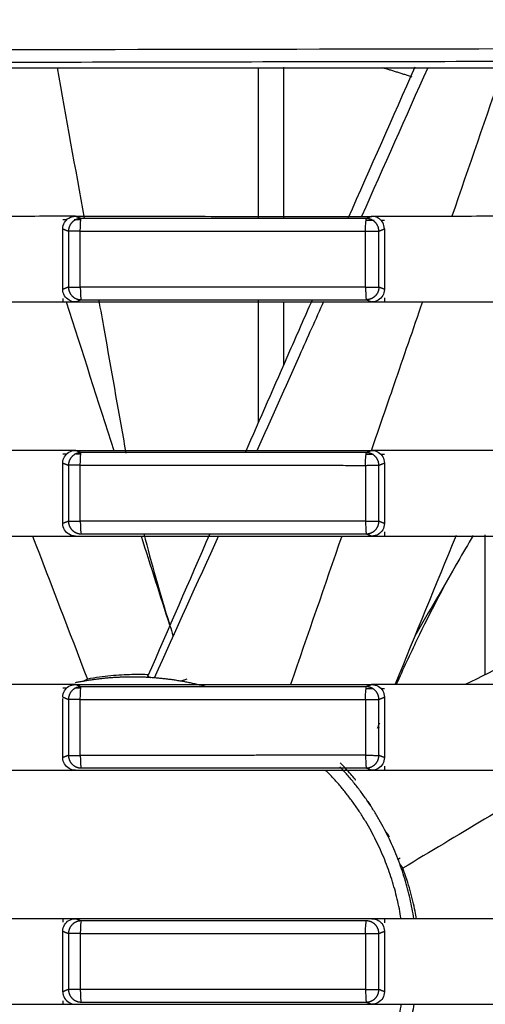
# Model space of a CAD drawing. Header units: millimetres. Extents: x 4946 to 6276, y -4769 to -3439.
# Tile 164 of 195: x 5850 to 5868, y -3627 to -3588. Entities that reach past the tile are written whole.
import ezdxf

# ---------------------------------------------------------------- set-up
doc = ezdxf.new("R2010")
doc.units = ezdxf.units.MM
doc.layers.add('ROXX_NEOmini_FIXTURE', color=7, linetype='Continuous', true_color=0x000000)
doc.dimstyles.get("Standard").update_dxf_attribs({"dimscale": 10, "dimtxt": 2.5, "dimasz": 3, "dimexe": 1, "dimexo": 0.5, "dimgap": 0.8, "dimtad": 1, "dimtoh": 1, "dimdec": 1, "dimzin": 1, "dimdsep": 46, "dimtxsty": 'Standard', "dimblk": 'OPEN90', "dimcen": 2.5, "dimadec": 1, "dimazin": 1, "dimtfac": 1, "dimtdec": 4, "dimtix": 1, "dimtofl": 0, "dimtmove": 1, "dimatfit": 3, "dimldrblk": 'OPEN90', "dimfxl": 1, "dimtolj": 1, "dimtzin": 1, "dimarcsym": 0})

# ---------------------------------------------------------------- blocks, each defined once
blk = doc.blocks.new('*D12')
at = {"layer": 'Defpoints', "color": 0}
for p in [(6100.942, -3512.809), (5770.942, -3594.55), (6100.942, -3594.55)]:
    blk.add_point(p, dxfattribs=at)
at = {"layer": 'ROXX_NEOmini_FIXTURE', "color": 0, "lineweight": -2}
for p, q in [((5770.942, -3588.549), (5770.942, -3509.809)), ((6100.942, -3588.549), (6100.942, -3509.809)), ((5776.943, -3512.809), (6094.941, -3512.809))]:
    blk.add_line(p, q, dxfattribs=at)
at = {"layer": 'ROXX_NEOmini_FIXTURE', "color": 0}
for points in [[(5776.943, -3511.809), (5776.943, -3513.809), (5770.942, -3512.809)], [(6094.941, -3513.809), (6094.941, -3511.809), (6100.942, -3512.809)]]:
    blk.add_solid(points, dxfattribs=at)
at = {"layer": 'ROXX_NEOmini_FIXTURE', "color": 0, "insert": (5935.942, -3505.908), "char_height": 9.0015, "attachment_point": 5}
blk.add_mtext('\\A1;330.0', dxfattribs=at)

msp = doc.modelspace()

# ---------------------------------------------------------------- linework, layer by layer
at = {"layer": 'ROXX_NEOmini_FIXTURE', "color": 18, "lineweight": -3, "true_color": 0x000000}
for points, degree in [([(5820.295, -3589.624), (5839.51, -3589.57), (5878.004, -3589.49), (5935.838, -3589.449), (5993.673, -3589.49), (6032.167, -3589.57), (6051.382, -3589.624)], 3), ([(5825.088, -3590.277), (5854.338, -3590.277), (5883.588, -3590.277)], 2), ([(5851.346, -3590.277), (5851.706, -3592.269), (5852.065, -3594.261), (5852.422, -3596.254)], 3), ([(5859.338, -3596.265), (5859.338, -3593.271), (5859.338, -3590.277)], 2), ([(5860.338, -3590.253), (5860.338, -3593.259), (5860.338, -3596.265)], 2), ([(5862.909, -3596.252), (5863.791, -3594.248), (5864.675, -3592.245), (5865.56, -3590.242)], 3), ([(5863.449, -3596.165), (5864.325, -3594.198), (5865.2, -3592.23), (5866.075, -3590.262)], 3), ([(5869.049, -3590.277), (5868.373, -3592.244), (5867.697, -3594.211), (5867.02, -3596.177)], 3), ([(5851.574, -3596.177), (5851.08, -3596.177), (5850.091, -3596.178), (5848.609, -3596.177), (5847.621, -3596.178), (5847.126, -3596.178)], 3), ([(5851.574, -3596.675), (5851.574, -3596.58), (5851.623, -3596.415), (5851.81, -3596.227), (5851.978, -3596.177), (5852.076, -3596.177)], 3), ([(5852.076, -3596.177), (5851.909, -3596.177), (5851.741, -3596.177), (5851.574, -3596.177)], 3), ([(5851.726, -3596.319), (5851.675, -3596.319), (5851.625, -3596.319), (5851.574, -3596.319)], 3), ([(5852.306, -3596.32), (5852.215, -3596.32), (5852.123, -3596.32), (5852.031, -3596.32)], 3), ([(5852.076, -3596.177), (5853.383, -3596.177), (5855.998, -3596.177), (5859.92, -3596.178), (5862.536, -3596.178), (5863.843, -3596.178)], 3), ([(5852.298, -3596.265), (5852.187, -3596.221), (5852.076, -3596.177)], 2), ([(5852.27, -3596.765), (5852.27, -3596.534), (5852.285, -3596.274), (5852.298, -3596.265)], 3), ([(5863.624, -3596.265), (5859.848, -3596.265), (5856.073, -3596.265), (5852.298, -3596.265)], 3), ([(5863.595, -3596.769), (5863.595, -3596.538), (5863.612, -3596.273), (5863.624, -3596.265)], 3), ([(5863.843, -3596.178), (5863.733, -3596.222), (5863.624, -3596.265)], 2), ([(5863.941, -3596.34), (5863.835, -3596.34), (5863.729, -3596.34), (5863.624, -3596.34)], 3), ([(5864.342, -3596.677), (5864.342, -3596.582), (5864.295, -3596.417), (5864.103, -3596.224), (5863.938, -3596.178), (5863.843, -3596.178)], 3), ([(5864.342, -3596.178), (5864.176, -3596.178), (5864.01, -3596.178), (5863.843, -3596.178)], 3), ([(5864.342, -3596.341), (5864.303, -3596.341), (5864.264, -3596.341), (5864.225, -3596.341)], 3), ([(5868.954, -3596.177), (5868.442, -3596.177), (5867.417, -3596.178), (5865.879, -3596.177), (5864.855, -3596.178), (5864.342, -3596.178)], 3), ([(5851.574, -3596.675), (5851.687, -3596.72), (5851.801, -3596.765)], 2), ([(5851.574, -3599.08), (5851.574, -3597.877), (5851.574, -3596.675)], 2), ([(5864.123, -3596.765), (5864.232, -3596.721), (5864.342, -3596.677)], 2), ([(5864.342, -3596.677), (5864.342, -3597.877), (5864.342, -3599.078)], 2), ([(5851.801, -3596.765), (5851.801, -3597.877), (5851.801, -3598.989)], 2), ([(5852.27, -3598.99), (5852.27, -3597.877), (5852.27, -3596.765)], 2), ([(5863.595, -3598.985), (5863.595, -3597.877), (5863.595, -3596.769)], 2), ([(5864.123, -3598.99), (5864.123, -3597.877), (5864.123, -3596.765)], 2), ([(5851.801, -3598.989), (5851.687, -3599.034), (5851.574, -3599.08)], 2), ([(5852.076, -3599.577), (5851.978, -3599.577), (5851.811, -3599.527), (5851.624, -3599.341), (5851.574, -3599.176), (5851.574, -3599.08)], 3), ([(5852.27, -3598.99), (5852.27, -3599.221), (5852.284, -3599.481), (5852.298, -3599.489)], 3), ([(5863.595, -3598.985), (5863.595, -3599.055), (5863.596, -3599.128), (5863.599, -3599.196)], 3), ([(5864.342, -3599.078), (5864.342, -3599.173), (5864.295, -3599.337), (5864.103, -3599.53), (5863.938, -3599.577), (5863.843, -3599.577)], 3), ([(5864.342, -3599.078), (5864.232, -3599.034), (5864.123, -3598.99)], 2), ([(5851.574, -3599.435), (5851.574, -3599.506), (5851.574, -3599.577)], 2), ([(5863.599, -3599.196), (5863.604, -3599.353), (5863.615, -3599.484), (5863.623, -3599.489)], 3), ([(5864.342, -3599.414), (5864.342, -3599.496), (5864.342, -3599.577)], 2), ([(5847.126, -3599.577), (5847.621, -3599.578), (5848.609, -3599.577), (5850.091, -3599.578), (5851.08, -3599.577), (5851.574, -3599.577)], 3), ([(5851.574, -3599.577), (5851.741, -3599.577), (5851.909, -3599.577), (5852.076, -3599.577)], 3), ([(5851.71, -3599.577), (5852.34, -3601.543), (5852.969, -3603.51), (5853.598, -3605.477)], 3), ([(5852.076, -3599.577), (5852.187, -3599.533), (5852.298, -3599.489)], 2), ([(5852.076, -3599.577), (5853.384, -3599.577), (5855.997, -3599.577), (5859.92, -3599.578), (5862.536, -3599.577), (5863.843, -3599.577)], 3), ([(5852.298, -3599.489), (5856.072, -3599.489), (5859.847, -3599.489), (5863.623, -3599.489)], 3), ([(5859.338, -3604.384), (5859.338, -3601.937), (5859.338, -3599.489)], 2), ([(5860.338, -3599.577), (5860.338, -3600.839), (5860.338, -3602.101)], 2), ([(5863.623, -3599.489), (5863.733, -3599.533), (5863.843, -3599.577)], 2), ([(5863.843, -3599.577), (5864.01, -3599.577), (5864.176, -3599.577), (5864.342, -3599.577)], 3), ([(5864.342, -3599.577), (5864.855, -3599.578), (5865.879, -3599.577), (5867.417, -3599.578), (5868.442, -3599.577), (5868.954, -3599.577)], 3), ([(5854.03, -3605.31), (5854.045, -3605.395), (5854.06, -3605.48), (5854.075, -3605.565)], 3), ([(5854.03, -3605.31), (5854.046, -3605.402), (5854.063, -3605.493), (5854.08, -3605.586)], 3), ([(5851.574, -3605.477), (5851.08, -3605.477), (5850.091, -3605.478), (5848.609, -3605.477), (5847.621, -3605.478), (5847.126, -3605.478)], 3), ([(5851.574, -3605.975), (5851.574, -3605.88), (5851.623, -3605.715), (5851.81, -3605.527), (5851.978, -3605.477), (5852.076, -3605.477)], 3), ([(5852.076, -3605.477), (5851.909, -3605.477), (5851.741, -3605.477), (5851.574, -3605.477)], 3), ([(5851.745, -3605.619), (5851.688, -3605.619), (5851.631, -3605.619), (5851.574, -3605.619)], 3), ([(5852.076, -3605.477), (5853.383, -3605.477), (5855.998, -3605.477), (5859.92, -3605.478), (5862.536, -3605.478), (5863.843, -3605.478)], 3), ([(5852.298, -3605.565), (5852.187, -3605.521), (5852.076, -3605.477)], 2), ([(5852.298, -3605.62), (5852.234, -3605.62), (5852.169, -3605.62), (5852.104, -3605.62)], 3), ([(5852.27, -3606.065), (5852.27, -3605.834), (5852.285, -3605.574), (5852.298, -3605.565)], 3), ([(5863.624, -3605.565), (5859.854, -3605.565), (5856.086, -3605.565), (5852.318, -3605.565)], 3), ([(5863.595, -3606.069), (5863.595, -3605.838), (5863.612, -3605.573), (5863.624, -3605.565)], 3), ([(5863.843, -3605.478), (5863.733, -3605.522), (5863.624, -3605.565)], 2), ([(5863.905, -3605.64), (5863.811, -3605.64), (5863.717, -3605.64), (5863.624, -3605.64)], 3), ([(5863.843, -3605.478), (5863.938, -3605.478), (5864.103, -3605.524), (5864.295, -3605.717), (5864.342, -3605.882), (5864.342, -3605.977)], 3), ([(5864.342, -3605.478), (5864.176, -3605.478), (5864.01, -3605.478), (5863.843, -3605.478)], 3), ([(5864.342, -3605.641), (5864.299, -3605.641), (5864.256, -3605.641), (5864.213, -3605.641)], 3), ([(5868.954, -3605.477), (5868.442, -3605.477), (5867.417, -3605.478), (5865.879, -3605.477), (5864.855, -3605.478), (5864.342, -3605.478)], 3), ([(5851.574, -3605.975), (5851.687, -3606.02), (5851.801, -3606.065)], 2), ([(5851.574, -3608.38), (5851.574, -3607.177), (5851.574, -3605.975)], 2), ([(5851.801, -3606.065), (5851.801, -3607.177), (5851.801, -3608.289)], 2), ([(5852.27, -3608.29), (5852.27, -3607.177), (5852.27, -3606.065)], 2), ([(5863.595, -3606.069), (5863.595, -3607.177), (5863.595, -3608.285)], 2), ([(5864.123, -3606.065), (5864.232, -3606.021), (5864.342, -3605.977)], 2), ([(5864.123, -3608.29), (5864.123, -3607.177), (5864.123, -3606.065)], 2), ([(5864.342, -3605.977), (5864.342, -3607.177), (5864.342, -3608.378)], 2), ([(5851.801, -3608.289), (5851.687, -3608.334), (5851.574, -3608.38)], 2), ([(5852.076, -3608.877), (5851.978, -3608.877), (5851.811, -3608.827), (5851.624, -3608.641), (5851.574, -3608.476), (5851.574, -3608.38)], 3), ([(5852.27, -3608.29), (5852.27, -3608.521), (5852.284, -3608.781), (5852.298, -3608.789)], 3), ([(5863.595, -3608.285), (5863.595, -3608.355), (5863.596, -3608.428), (5863.599, -3608.496)], 3), ([(5864.342, -3608.378), (5864.342, -3608.473), (5864.295, -3608.637), (5864.103, -3608.83), (5863.938, -3608.877), (5863.843, -3608.877)], 3), ([(5864.342, -3608.378), (5864.232, -3608.334), (5864.123, -3608.29)], 2), ([(5852.298, -3608.789), (5856.072, -3608.789), (5859.847, -3608.789), (5863.623, -3608.789)], 3), ([(5854.793, -3608.789), (5855.088, -3609.942), (5855.433, -3611.149), (5855.811, -3612.383)], 3), ([(5854.957, -3614.449), (5855.777, -3612.555), (5856.599, -3610.662), (5857.424, -3608.77)], 3), ([(5863.599, -3608.496), (5863.604, -3608.653), (5863.615, -3608.784), (5863.623, -3608.789)], 3), ([(5863.623, -3608.789), (5863.733, -3608.833), (5863.843, -3608.877)], 2), ([(5864.342, -3608.714), (5864.342, -3608.796), (5864.342, -3608.877)], 2), ([(5867.186, -3608.856), (5866.379, -3610.827), (5865.572, -3612.797), (5864.764, -3614.767)], 3), ([(5867.861, -3608.855), (5867.66, -3609.204), (5867.459, -3609.552), (5867.258, -3609.9)], 3), ([(5868.338, -3614.382), (5868.338, -3611.608), (5868.338, -3608.834)], 2), ([(5847.126, -3608.877), (5847.621, -3608.878), (5848.609, -3608.877), (5850.091, -3608.878), (5851.08, -3608.877), (5851.574, -3608.877)], 3), ([(5850.373, -3608.877), (5851.1, -3610.771), (5851.827, -3612.665), (5852.553, -3614.559)], 3), ([(5851.574, -3608.877), (5851.741, -3608.877), (5851.909, -3608.877), (5852.076, -3608.877)], 3), ([(5852.076, -3608.877), (5853.384, -3608.877), (5855.997, -3608.877), (5859.92, -3608.878), (5862.536, -3608.877), (5863.843, -3608.877)], 3), ([(5854.684, -3608.877), (5855.06, -3610.054), (5855.436, -3611.231), (5855.811, -3612.408)], 3), ([(5855.213, -3614.511), (5856.066, -3612.629), (5856.916, -3610.745), (5857.765, -3608.861)], 3), ([(5862.648, -3608.877), (5861.971, -3610.844), (5861.293, -3612.811), (5860.615, -3614.778)], 3), ([(5863.843, -3608.877), (5864.01, -3608.877), (5864.176, -3608.877), (5864.342, -3608.877)], 3), ([(5864.342, -3608.877), (5864.855, -3608.878), (5865.879, -3608.877), (5867.417, -3608.878), (5868.442, -3608.877), (5868.954, -3608.877)], 3), ([(5867.258, -3609.9), (5866.689, -3610.885), (5866.121, -3611.87), (5865.551, -3612.855)], 3), ([(5855.828, -3612.439), (5855.867, -3612.568), (5855.907, -3612.697), (5855.948, -3612.826)], 3), ([(5852.376, -3614.649), (5852.465, -3614.604), (5852.553, -3614.559)], 2), ([(5854.957, -3614.449), (5855.016, -3614.475), (5855.075, -3614.501)], 2), ([(5851.574, -3614.777), (5851.08, -3614.777), (5850.091, -3614.778), (5848.609, -3614.777), (5847.621, -3614.778), (5847.126, -3614.778)], 3), ([(5851.574, -3615.275), (5851.574, -3615.18), (5851.623, -3615.015), (5851.81, -3614.827), (5851.978, -3614.777), (5852.076, -3614.777)], 3), ([(5852.076, -3614.777), (5851.909, -3614.777), (5851.741, -3614.777), (5851.574, -3614.777)], 3), ([(5851.728, -3614.919), (5851.677, -3614.919), (5851.625, -3614.919), (5851.574, -3614.919)], 3), ([(5852.288, -3614.92), (5852.21, -3614.92), (5852.132, -3614.92), (5852.055, -3614.92)], 3), ([(5852.076, -3614.777), (5853.383, -3614.777), (5855.998, -3614.777), (5859.92, -3614.778), (5862.536, -3614.778), (5863.843, -3614.778)], 3), ([(5852.266, -3614.853), (5852.171, -3614.815), (5852.076, -3614.777)], 2), ([(5852.27, -3615.365), (5852.27, -3615.134), (5852.285, -3614.874), (5852.298, -3614.865)], 3), ([(5863.624, -3614.865), (5859.848, -3614.865), (5856.073, -3614.865), (5852.298, -3614.865)], 3), ([(5863.595, -3615.369), (5863.595, -3615.138), (5863.612, -3614.873), (5863.624, -3614.865)], 3), ([(5863.843, -3614.778), (5863.733, -3614.822), (5863.624, -3614.865)], 2), ([(5863.893, -3614.94), (5863.803, -3614.94), (5863.713, -3614.94), (5863.624, -3614.94)], 3), ([(5863.843, -3614.778), (5863.938, -3614.778), (5864.103, -3614.824), (5864.295, -3615.017), (5864.342, -3615.182), (5864.342, -3615.277)], 3), ([(5864.342, -3614.778), (5864.176, -3614.778), (5864.01, -3614.778), (5863.843, -3614.778)], 3), ([(5864.342, -3614.941), (5864.299, -3614.941), (5864.255, -3614.941), (5864.211, -3614.941)], 3), ([(5868.954, -3614.777), (5868.442, -3614.777), (5867.417, -3614.778), (5865.879, -3614.777), (5864.855, -3614.778), (5864.342, -3614.778)], 3), ([(5851.574, -3615.275), (5851.687, -3615.32), (5851.801, -3615.365)], 2), ([(5851.574, -3617.68), (5851.574, -3616.508), (5851.574, -3615.337)], 2), ([(5851.801, -3615.365), (5851.801, -3616.477), (5851.801, -3617.589)], 2), ([(5852.27, -3617.59), (5852.27, -3616.477), (5852.27, -3615.365)], 2), ([(5863.595, -3615.369), (5863.595, -3616.477), (5863.595, -3617.585)], 2), ([(5864.123, -3615.365), (5864.232, -3615.321), (5864.342, -3615.277)], 2), ([(5864.123, -3617.59), (5864.123, -3616.477), (5864.123, -3615.365)], 2), ([(5864.342, -3615.277), (5864.342, -3616.477), (5864.342, -3617.678)], 2), ([(5864.143, -3616.305), (5864.113, -3616.375), (5864.083, -3616.446), (5864.053, -3616.517)], 3), ([(5864.076, -3616.506), (5864.101, -3616.493), (5864.125, -3616.481), (5864.15, -3616.469)], 3), ([(5851.801, -3617.589), (5851.687, -3617.634), (5851.574, -3617.68)], 2), ([(5852.076, -3618.177), (5851.978, -3618.177), (5851.811, -3618.127), (5851.624, -3617.941), (5851.574, -3617.776), (5851.574, -3617.68)], 3), ([(5852.27, -3617.59), (5852.27, -3617.821), (5852.284, -3618.081), (5852.298, -3618.089)], 3), ([(5863.595, -3617.585), (5863.595, -3617.655), (5863.596, -3617.728), (5863.599, -3617.796)], 3), ([(5863.599, -3617.796), (5863.604, -3617.946), (5863.614, -3618.072), (5863.622, -3618.088)], 3), ([(5864.342, -3617.678), (5864.342, -3617.773), (5864.295, -3617.937), (5864.103, -3618.13), (5863.938, -3618.177), (5863.843, -3618.177)], 3), ([(5864.342, -3617.678), (5864.232, -3617.634), (5864.123, -3617.59)], 2), ([(5847.126, -3618.177), (5847.621, -3618.178), (5848.609, -3618.177), (5850.091, -3618.178), (5851.08, -3618.177), (5851.574, -3618.177)], 3), ([(5851.574, -3618.177), (5851.741, -3618.177), (5851.909, -3618.177), (5852.076, -3618.177)], 3), ([(5852.076, -3618.177), (5853.384, -3618.177), (5855.997, -3618.177), (5859.92, -3618.178), (5862.536, -3618.177), (5863.843, -3618.177)], 3), ([(5852.298, -3618.089), (5856.072, -3618.089), (5859.847, -3618.089), (5863.623, -3618.089)], 3), ([(5863.623, -3618.089), (5863.733, -3618.133), (5863.843, -3618.177)], 2), ([(5863.843, -3618.177), (5864.01, -3618.177), (5864.176, -3618.177), (5864.342, -3618.177)], 3), ([(5864.342, -3618.014), (5864.342, -3618.096), (5864.342, -3618.177)], 2), ([(5864.342, -3618.177), (5864.855, -3618.178), (5865.879, -3618.177), (5867.417, -3618.178), (5868.442, -3618.177), (5868.954, -3618.177)], 3), ([(5871.562, -3618.176), (5869.4, -3619.474), (5867.238, -3620.773), (5865.076, -3622.071)], 3), ([(5863.681, -3619.421), (5863.719, -3619.476), (5863.756, -3619.531), (5863.794, -3619.586)], 3), ([(5864.538, -3620.841), (5864.503, -3620.773), (5864.467, -3620.704), (5864.43, -3620.635)], 3), ([(5864.966, -3621.676), (5864.939, -3621.692), (5864.913, -3621.708), (5864.887, -3621.724)], 3), ([(5864.957, -3621.913), (5865.016, -3621.992), (5865.076, -3622.071)], 2), ([(5851.574, -3624.077), (5851.08, -3624.077), (5850.091, -3624.078), (5848.609, -3624.077), (5847.621, -3624.078), (5847.126, -3624.078)], 3), ([(5851.574, -3624.575), (5851.574, -3624.48), (5851.623, -3624.315), (5851.81, -3624.127), (5851.978, -3624.077), (5852.076, -3624.077)], 3), ([(5851.574, -3624.077), (5851.574, -3624.148), (5851.574, -3624.219)], 2), ([(5852.076, -3624.077), (5851.909, -3624.077), (5851.741, -3624.077), (5851.574, -3624.077)], 3), ([(5852.298, -3624.165), (5852.187, -3624.121), (5852.076, -3624.077)], 2), ([(5863.843, -3624.078), (5862.536, -3624.078), (5859.92, -3624.078), (5855.998, -3624.077), (5853.383, -3624.077), (5852.076, -3624.077)], 3), ([(5863.843, -3624.078), (5863.938, -3624.078), (5864.103, -3624.124), (5864.295, -3624.317), (5864.342, -3624.482), (5864.342, -3624.577)], 3), ([(5864.342, -3624.078), (5864.176, -3624.078), (5864.01, -3624.078), (5863.843, -3624.078)], 3), ([(5868.954, -3624.077), (5868.442, -3624.077), (5867.417, -3624.078), (5865.879, -3624.077), (5864.855, -3624.078), (5864.342, -3624.078)], 3), ([(5864.342, -3624.078), (5864.342, -3624.16), (5864.342, -3624.241)], 2), ([(5852.298, -3624.165), (5852.285, -3624.174), (5852.27, -3624.434), (5852.27, -3624.665)], 3), ([(5863.624, -3624.165), (5859.848, -3624.165), (5856.073, -3624.165), (5852.298, -3624.165)], 3), ([(5863.595, -3624.669), (5863.595, -3624.438), (5863.612, -3624.173), (5863.624, -3624.165)], 3), ([(5851.574, -3624.575), (5851.687, -3624.62), (5851.801, -3624.665)], 2), ([(5851.574, -3626.98), (5851.574, -3625.777), (5851.574, -3624.575)], 2), ([(5851.801, -3624.665), (5851.801, -3625.777), (5851.801, -3626.889)], 2), ([(5852.27, -3624.665), (5852.27, -3625.777), (5852.27, -3626.89)], 2), ([(5863.595, -3624.669), (5863.595, -3625.777), (5863.595, -3626.885)], 2), ([(5864.123, -3624.665), (5864.232, -3624.621), (5864.342, -3624.577)], 2), ([(5864.123, -3626.89), (5864.123, -3625.777), (5864.123, -3624.665)], 2), ([(5864.342, -3624.577), (5864.342, -3625.777), (5864.342, -3626.978)], 2), ([(5851.801, -3626.889), (5851.687, -3626.934), (5851.574, -3626.98)], 2), ([(5851.574, -3626.98), (5851.574, -3627.076), (5851.624, -3627.241), (5851.811, -3627.427), (5851.978, -3627.477), (5852.076, -3627.477)], 3), ([(5852.27, -3626.89), (5852.27, -3627.121), (5852.284, -3627.381), (5852.298, -3627.389)], 3), ([(5863.595, -3626.885), (5863.595, -3626.955), (5863.596, -3627.028), (5863.599, -3627.096)], 3), ([(5863.599, -3627.096), (5863.604, -3627.253), (5863.615, -3627.384), (5863.623, -3627.389)], 3), ([(5864.342, -3626.978), (5864.342, -3627.073), (5864.295, -3627.237), (5864.103, -3627.43), (5863.938, -3627.477), (5863.843, -3627.477)], 3), ([(5864.342, -3626.978), (5864.232, -3626.934), (5864.123, -3626.89)], 2), ([(5847.126, -3627.477), (5847.621, -3627.478), (5848.609, -3627.477), (5850.091, -3627.478), (5851.08, -3627.477), (5851.574, -3627.477)], 3), ([(5851.574, -3627.335), (5851.574, -3627.406), (5851.574, -3627.477)], 2), ([(5851.574, -3627.477), (5851.741, -3627.477), (5851.909, -3627.477), (5852.076, -3627.477)], 3), ([(5852.076, -3627.477), (5853.384, -3627.477), (5855.997, -3627.477), (5859.92, -3627.478), (5862.536, -3627.477), (5863.843, -3627.477)], 3), ([(5852.298, -3627.389), (5856.072, -3627.389), (5859.847, -3627.389), (5863.623, -3627.389)], 3), ([(5863.623, -3627.389), (5863.733, -3627.433), (5863.843, -3627.477)], 2), ([(5863.843, -3627.477), (5864.01, -3627.477), (5864.176, -3627.477), (5864.342, -3627.477)], 3), ([(5864.342, -3627.477), (5864.855, -3627.478), (5865.879, -3627.477), (5867.417, -3627.478), (5868.442, -3627.477), (5868.954, -3627.477)], 3)]:
    msp.add_open_spline(points, degree=degree, dxfattribs=at)
for points, weights in [([(5820.335, -3590.125), (5935.838, -3589.8), (6051.342, -3590.125)], [1, 0.996772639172, 1]), ([(5865.446, -3590.645), (5864.859, -3590.451), (5864.267, -3590.277)], [0.962759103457, 0.963376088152, 0.964261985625]), ([(5852.298, -3596.265), (5852.092, -3596.266), (5851.947, -3596.413)], [1, 0.924104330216, 1]), ([(5863.976, -3596.412), (5863.83, -3596.266), (5863.624, -3596.265)], [1, 0.923986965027, 1]), ([(5851.947, -3596.413), (5851.801, -3596.559), (5851.801, -3596.765)], [1, 0.924362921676, 1]), ([(5864.123, -3596.765), (5864.122, -3596.558), (5863.976, -3596.412)], [1, 0.923940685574, 1]), ([(5852.27, -3596.765), (5851.838, -3596.765), (5851.801, -3596.765)], [1, 0.756578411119, 1]), ([(5852.27, -3596.765), (5857.931, -3596.765), (5863.595, -3596.769)], [1, 0.999992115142, 1]), ([(5863.595, -3596.769), (5864.08, -3596.765), (5864.123, -3596.765)], [1, 0.716751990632, 1]), ([(5851.801, -3598.989), (5851.838, -3598.99), (5852.27, -3598.99)], [1, 0.756562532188, 1]), ([(5851.801, -3598.989), (5851.801, -3599.196), (5851.947, -3599.342)], [1, 0.924119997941, 1]), ([(5863.595, -3598.985), (5857.931, -3598.99), (5852.27, -3598.99)], [1, 0.999992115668, 1]), ([(5863.595, -3598.985), (5864.08, -3598.99), (5864.123, -3598.99)], [1, 0.716757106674, 1]), ([(5864.123, -3598.99), (5864.122, -3599.196), (5863.976, -3599.343)], [1, 0.924003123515, 1]), ([(5851.947, -3599.342), (5852.092, -3599.488), (5852.298, -3599.489)], [1, 0.924347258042, 1]), ([(5863.976, -3599.343), (5863.83, -3599.489), (5863.623, -3599.489)], [1, 0.92375584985, 1]), ([(5851.947, -3605.713), (5851.801, -3605.859), (5851.801, -3606.065)], [1, 0.924362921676, 1]), ([(5852.298, -3605.565), (5852.092, -3605.566), (5851.947, -3605.713)], [1, 0.924104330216, 1]), ([(5863.976, -3605.712), (5863.83, -3605.566), (5863.624, -3605.565)], [1, 0.923986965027, 1]), ([(5864.123, -3606.065), (5864.122, -3605.858), (5863.976, -3605.712)], [1, 0.923940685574, 1]), ([(5852.27, -3606.065), (5851.838, -3606.065), (5851.801, -3606.065)], [1, 0.756578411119, 1]), ([(5852.27, -3606.065), (5857.931, -3606.065), (5863.595, -3606.069)], [1, 0.999992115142, 1]), ([(5863.595, -3606.069), (5864.08, -3606.065), (5864.123, -3606.065)], [1, 0.716751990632, 1]), ([(5851.801, -3608.289), (5851.838, -3608.29), (5852.27, -3608.29)], [1, 0.756562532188, 1]), ([(5851.801, -3608.289), (5851.801, -3608.496), (5851.947, -3608.642)], [1, 0.924119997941, 1]), ([(5863.595, -3608.285), (5857.931, -3608.29), (5852.27, -3608.29)], [1, 0.999992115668, 1]), ([(5863.595, -3608.285), (5864.08, -3608.29), (5864.123, -3608.29)], [1, 0.716757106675, 1]), ([(5863.976, -3608.643), (5864.122, -3608.496), (5864.123, -3608.29)], [1, 0.924003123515, 1]), ([(5851.947, -3608.642), (5852.092, -3608.788), (5852.298, -3608.789)], [1, 0.924347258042, 1]), ([(5863.623, -3608.789), (5863.83, -3608.789), (5863.976, -3608.643)], [1, 0.92375584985, 1]), ([(5851.947, -3615.013), (5851.801, -3615.159), (5851.801, -3615.365)], [1, 0.924362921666, 1]), ([(5852.298, -3614.865), (5852.092, -3614.866), (5851.947, -3615.013)], [1, 0.924104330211, 1]), ([(5863.976, -3615.012), (5863.843, -3614.879), (5863.656, -3614.866)], [1, 0.930360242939, 0.988322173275]), ([(5864.123, -3615.365), (5864.122, -3615.158), (5863.976, -3615.012)], [1, 0.923940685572, 1]), ([(5852.27, -3615.365), (5851.838, -3615.365), (5851.801, -3615.365)], [1, 0.756578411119, 1]), ([(5852.27, -3615.365), (5857.931, -3615.365), (5863.595, -3615.369)], [1, 0.999992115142, 1]), ([(5863.595, -3615.369), (5864.08, -3615.365), (5864.123, -3615.365)], [1, 0.716751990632, 1]), ([(5851.801, -3617.589), (5851.838, -3617.59), (5852.27, -3617.59)], [1, 0.756562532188, 1]), ([(5851.801, -3617.589), (5851.801, -3617.796), (5851.947, -3617.942)], [1, 0.924119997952, 1]), ([(5863.595, -3617.585), (5857.931, -3617.59), (5852.27, -3617.59)], [1, 0.999992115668, 1]), ([(5863.595, -3617.585), (5864.08, -3617.59), (5864.123, -3617.59)], [1, 0.716757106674, 1]), ([(5863.976, -3617.943), (5864.122, -3617.796), (5864.123, -3617.59)], [1, 0.924003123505, 1]), ([(5851.947, -3617.942), (5852.092, -3618.088), (5852.298, -3618.089)], [1, 0.924347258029, 1]), ([(5865.004, -3624.078), (5864.457, -3620.646), (5862.012, -3618.178)], [0.943730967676, 0.855128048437, 0.855047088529]), ([(5865.51, -3624.077), (5864.981, -3620.602), (5862.574, -3618.04)], [0.945882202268, 0.858803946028, 0.855202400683]), ([(5863.623, -3618.089), (5863.83, -3618.089), (5863.976, -3617.943)], [1, 0.923755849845, 1]), ([(5851.947, -3624.313), (5851.801, -3624.459), (5851.801, -3624.665)], [1, 0.924362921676, 1]), ([(5852.298, -3624.165), (5852.092, -3624.166), (5851.947, -3624.313)], [1, 0.924104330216, 1]), ([(5863.976, -3624.312), (5863.83, -3624.166), (5863.624, -3624.165)], [1, 0.923986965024, 1]), ([(5864.123, -3624.665), (5864.122, -3624.458), (5863.976, -3624.312)], [1, 0.923940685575, 1]), ([(5852.27, -3624.665), (5851.838, -3624.665), (5851.801, -3624.665)], [1, 0.756578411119, 1]), ([(5852.27, -3624.665), (5857.931, -3624.665), (5863.595, -3624.669)], [1, 0.999992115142, 1]), ([(5863.595, -3624.669), (5864.08, -3624.665), (5864.123, -3624.665)], [1, 0.716751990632, 1]), ([(5852.27, -3626.89), (5851.838, -3626.89), (5851.801, -3626.889)], [1, 0.756562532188, 1]), ([(5851.801, -3626.889), (5851.801, -3627.096), (5851.947, -3627.242)], [1, 0.924119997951, 1]), ([(5863.595, -3626.885), (5857.931, -3626.89), (5852.27, -3626.89)], [1, 0.999992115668, 1]), ([(5863.595, -3626.885), (5864.08, -3626.89), (5864.123, -3626.89)], [1, 0.716757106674, 1]), ([(5863.976, -3627.243), (5864.122, -3627.096), (5864.123, -3626.89)], [1, 0.924003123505, 1]), ([(5851.947, -3627.242), (5852.092, -3627.388), (5852.298, -3627.389)], [1, 0.924347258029, 1]), ([(5865.007, -3627.458), (5864.468, -3630.876), (5862.043, -3633.345)], [0.949540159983, 0.858123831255, 0.855147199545]), ([(5865.511, -3627.473), (5864.989, -3630.909), (5862.626, -3633.459)], [0.951326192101, 0.862310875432, 0.855595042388]), ([(5863.623, -3627.389), (5863.83, -3627.389), (5863.976, -3627.243)], [1, 0.923755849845, 1])]:
    msp.add_rational_spline(points, weights, degree=2, dxfattribs=at)
for points, knots in [([(5852.997, -3599.48), (5853.07, -3599.888), (5853.415, -3601.831), (5853.759, -3603.774), (5854.03, -3605.31)], [12.738512, 12.738512, 12.738512, 12.738512, 13.97939, 18.659407, 18.659407, 18.659407, 18.659407]), ([(5858.822, -3605.565), (5859.411, -3604.218), (5860.298, -3602.192), (5861.187, -3600.168), (5861.485, -3599.489)], [9.688218, 9.688218, 9.688218, 9.688218, 14.098923, 16.322091, 16.322091, 16.322091, 16.322091]), ([(5859.286, -3605.478), (5859.851, -3604.218), (5860.737, -3602.24), (5861.622, -3600.262), (5861.942, -3599.544)], [-18.241786, -18.241786, -18.241786, -18.241786, -14.098968, -11.740296, -11.740296, -11.740296, -11.740296]), ([(5865.85, -3599.577), (5865.472, -3600.676), (5864.797, -3602.635), (5864.123, -3604.594), (5863.827, -3605.454)], [-17.56093, -17.56093, -17.56093, -17.56093, -14.043618, -11.29091, -11.29091, -11.29091, -11.29091]), ([(5867.565, -3614.766), (5869.948, -3613.581), (5874.039, -3611.551), (5878.135, -3609.529), (5879.845, -3608.687)], [-22.058431, -22.058431, -22.058431, -22.058431, -14.07394, -8.355539, -8.355539, -8.355539, -8.355539]), ([(5867.258, -3609.9), (5866.711, -3610.847), (5866.166, -3611.894), (5865.634, -3613), (5865.358, -3613.573), (5865.083, -3614.167), (5864.809, -3614.778)], [0.103461, 0.103461, 0.103461, 0.103461, 4.764393, 4.764393, 4.764393, 7.180053, 7.180053, 7.180053, 7.180053]), ([(5854.983, -3614.387), (5854.781, -3614.379), (5854.315, -3614.374), (5853.493, -3614.418), (5852.875, -3614.501), (5852.553, -3614.559)], [8.420623, 8.420623, 8.420623, 8.420623, 9.932431, 11.587798, 13.243639, 13.243639, 13.243639, 13.243639]), ([(5856.503, -3614.566), (5856.477, -3614.574), (5856.449, -3614.583), (5856.411, -3614.596), (5856.363, -3614.611), (5856.315, -3614.627), (5856.266, -3614.643)], [0.2040265, 0.2040265, 0.2040265, 0.2040265, 0.3388916, 0.3388916, 0.3388916, 0.5510337, 0.5510337, 0.5510337, 0.5510337]), ([(5863.204, -3618.58), (5863.206, -3618.576), (5863.13, -3618.474), (5862.841, -3618.14), (5862.598, -3617.893), (5862.592, -3617.886)], [0.476566, 0.476566, 0.476566, 0.476566, 3.31096, 6.621695, 6.711592, 6.711592, 6.711592, 6.711592]), ([(5865.612, -3624.077), (5865.596, -3623.981), (5865.532, -3623.632), (5865.379, -3622.973), (5865.189, -3622.378), (5865.076, -3622.071)], [9.274014, 9.274014, 9.274014, 9.274014, 9.932431, 11.587798, 13.243639, 13.243639, 13.243639, 13.243639])]:
    msp.add_open_spline(points, degree=3, knots=knots, dxfattribs=at)
msp.add_rational_spline([(5857.274, -3614.865), (5855.879, -3614.49), (5854.434, -3614.478), (5853.236, -3614.468), (5852.062, -3614.709)], [0.917225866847, 0.949983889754, 1, 0.958160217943, 0.928397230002], degree=2, knots=[14.145, 14.145, 14.145, 17.056046, 17.056046, 19.491212, 19.491212, 19.491212], dxfattribs=at)

# ---------------------------------------------------------------- dimensions: what is measured, and where the dimension line sits
at = {"layer": 'ROXX_NEOmini_FIXTURE', "color": 5, "true_color": 0x0000ff}
dim = msp.add_linear_dim(base=(6100.942, -3512.809), p1=(5770.942, -3594.55), p2=(6100.942, -3594.55), dimstyle='Standard', override={"dimscale": 3.0005, "dimtxt": 3, "dimasz": 2, "dimexe": 1, "dimexo": 2, "dimgap": 0.8, "dimtad": 1, "dimtih": 0, "dimtoh": 0, "dimdec": 1, "dimlfac": 1, "dimzin": 1, "dimtxsty": 'Standard', "dimsah": 0, "dimcen": 2.5, "dimadec": 1, "dimazin": 1, "dimtix": 0, "dimtmove": 0, "dimtzin": 1}, dxfattribs=at)
dim.commit()
dim.dimension.update_dxf_attribs({"geometry": '*D12', "text_midpoint": (5935.942, -3505.908)})

doc.saveas('drawing.dxf')
